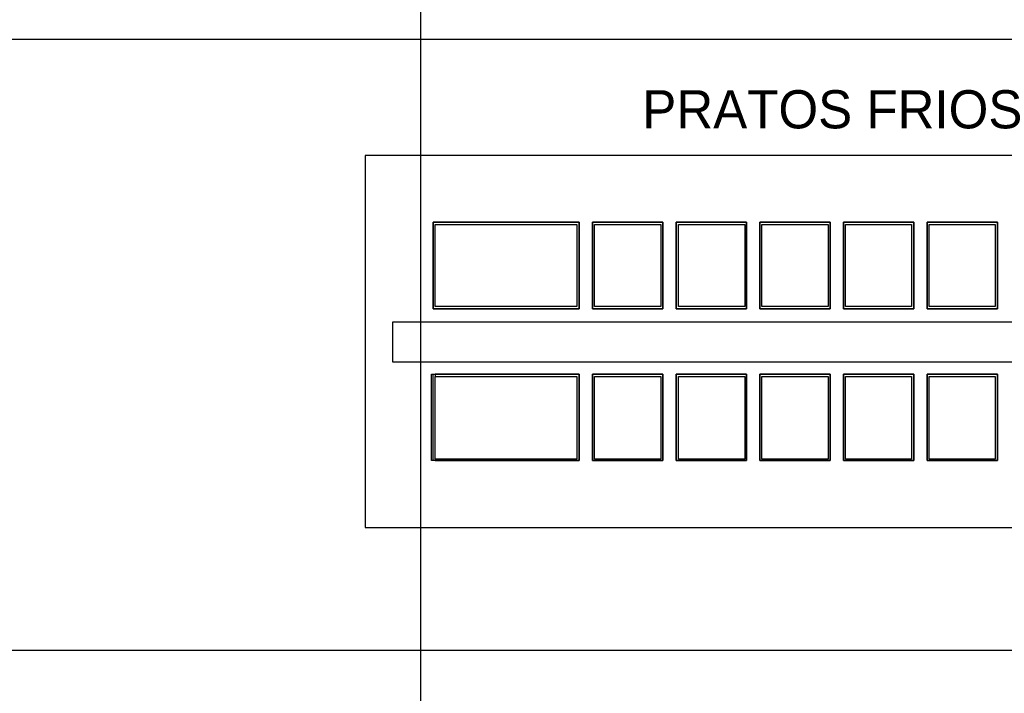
# Model space of a CAD drawing. Header units: millimetres. Extents: x 335 to 739275, y -1 to 84.
# Tile 62 of 71: x 392.15 to 397.07, y 27.09 to 30.45. Entities that reach past the tile are written whole.
import ezdxf

# ---------------------------------------------------------------- set-up
doc = ezdxf.new("R2010")
doc.units = ezdxf.units.MM
doc.header["$MEASUREMENT"] = 0
doc.styles.add('CenturyGothic', font='GOTHIC.TTF')

msp = doc.modelspace()

# ---------------------------------------------------------------- linework, layer by layer
at = {"color": 7}
for p, q in [((394.1557, 22.0327), (394.1557, 40.2757)), ((394.9467, 29.4377), (394.2177, 29.4377)), ((394.2177, 29.4377), (394.2177, 29.0057)), ((394.2267, 29.4267), (394.9357, 29.4267)), ((394.2267, 29.0167), (394.2267, 29.4267)), ((394.9357, 29.4267), (394.9357, 29.0167)), ((394.9467, 29.0057), (394.9467, 29.4377)), ((395.3647, 29.4377), (395.0127, 29.4377)), ((395.0127, 29.4377), (395.0127, 29.0057)), ((395.0227, 29.4267), (395.3537, 29.4267)), ((395.0227, 29.0167), (395.0227, 29.4267)), ((395.3537, 29.4267), (395.3537, 29.0167)), ((395.3647, 29.0057), (395.3647, 29.4377)), ((395.7817, 29.4377), (395.4317, 29.4377)), ((395.4317, 29.4377), (395.4317, 29.0057)), ((395.4427, 29.4267), (395.7737, 29.4267)), ((395.4427, 29.0167), (395.4427, 29.4267)), ((395.7737, 29.4267), (395.7737, 29.0167)), ((395.7817, 29.0057), (395.7817, 29.4377)), ((396.2007, 29.4377), (395.8487, 29.4377)), ((395.8487, 29.4377), (395.8487, 29.0057)), ((395.8587, 29.4267), (396.1907, 29.4267)), ((395.8587, 29.0167), (395.8587, 29.4267)), ((396.1907, 29.4267), (396.1907, 29.0167)), ((396.2007, 29.0057), (396.2007, 29.4377)), ((396.6177, 29.4377), (396.2667, 29.4377)), ((396.2667, 29.4377), (396.2667, 29.0057)), ((396.2767, 29.4267), (396.6067, 29.4267)), ((396.2767, 29.0167), (396.2767, 29.4267)), ((396.6067, 29.4267), (396.6067, 29.0167)), ((396.6177, 29.0057), (396.6177, 29.4377)), ((397.0357, 29.4377), (396.6847, 29.4377)), ((396.6847, 29.4377), (396.6847, 29.0057)), ((396.6947, 29.4267), (397.0247, 29.4267)), ((396.6947, 29.0167), (396.6947, 29.4267)), ((397.0247, 29.4267), (397.0247, 29.0167)), ((397.0357, 29.0057), (397.0357, 29.4377)), ((394.9357, 29.0167), (394.2267, 29.0167)), ((395.3537, 29.0167), (395.0227, 29.0167)), ((395.7737, 29.0167), (395.4427, 29.0167)), ((396.1907, 29.0167), (395.8587, 29.0167)), ((396.6067, 29.0167), (396.2767, 29.0167)), ((397.0247, 29.0167), (396.6947, 29.0167)), ((394.2177, 29.0057), (394.9467, 29.0057)), ((395.0127, 29.0057), (395.3647, 29.0057)), ((395.4317, 29.0057), (395.7817, 29.0057)), ((395.8487, 29.0057), (396.2007, 29.0057)), ((396.2667, 29.0057), (396.6177, 29.0057)), ((396.6847, 29.0057), (397.0357, 29.0057)), ((398.0707, 28.9397), (394.0147, 28.9397)), ((394.0147, 28.9397), (394.0147, 28.7417)), ((394.0147, 28.7417), (398.0707, 28.7417)), ((394.2177, 28.2477), (394.2177, 28.6787)), ((394.9467, 28.6787), (394.2267, 28.6787)), ((394.2267, 28.6787), (394.2267, 28.6677)), ((394.2267, 28.6677), (394.9357, 28.6677)), ((394.2267, 28.2557), (394.2267, 28.6677)), ((394.9357, 28.6677), (394.9357, 28.2557)), ((394.9467, 28.2477), (394.9467, 28.6787)), ((395.3647, 28.6787), (395.0127, 28.6787)), ((395.0127, 28.6787), (395.0127, 28.2477)), ((395.0227, 28.2557), (395.0227, 28.6677)), ((395.0227, 28.6677), (395.3537, 28.6677)), ((395.3537, 28.6677), (395.3537, 28.2557)), ((395.3647, 28.2477), (395.3647, 28.6787)), ((395.7817, 28.6787), (395.4317, 28.6787)), ((395.4317, 28.6787), (395.4317, 28.2477)), ((395.4427, 28.2557), (395.4427, 28.6677)), ((395.4427, 28.6677), (395.7737, 28.6677)), ((395.7737, 28.6677), (395.7737, 28.2557)), ((395.7817, 28.2477), (395.7817, 28.6787)), ((396.2007, 28.6787), (395.8487, 28.6787)), ((395.8487, 28.6787), (395.8487, 28.2477)), ((395.8587, 28.2557), (395.8587, 28.6677)), ((395.8587, 28.6677), (396.1907, 28.6677)), ((396.1907, 28.6677), (396.1907, 28.2557)), ((396.2007, 28.2477), (396.2007, 28.6787)), ((396.6177, 28.6787), (396.2667, 28.6787)), ((396.2667, 28.6787), (396.2667, 28.2477)), ((396.2767, 28.2557), (396.2767, 28.6677)), ((396.2767, 28.6677), (396.6067, 28.6677)), ((396.6067, 28.6677), (396.6067, 28.2557)), ((396.6177, 28.2477), (396.6177, 28.6787)), ((397.0357, 28.6787), (396.6847, 28.6787)), ((396.6847, 28.6787), (396.6847, 28.2477)), ((396.6947, 28.2557), (396.6947, 28.6677)), ((396.6947, 28.6677), (397.0247, 28.6677)), ((397.0247, 28.6677), (397.0247, 28.2557)), ((397.0357, 28.2477), (397.0357, 28.6787)), ((394.9357, 28.2557), (394.2267, 28.2557)), ((394.2267, 28.2557), (394.2267, 28.2477)), ((394.2267, 28.2477), (394.9467, 28.2477)), ((395.0127, 28.2477), (395.3647, 28.2477)), ((395.3537, 28.2557), (395.0227, 28.2557)), ((395.4317, 28.2477), (395.7817, 28.2477)), ((395.7737, 28.2557), (395.4427, 28.2557)), ((395.8487, 28.2477), (396.2007, 28.2477)), ((396.1907, 28.2557), (395.8587, 28.2557)), ((396.2667, 28.2477), (396.6177, 28.2477)), ((396.6067, 28.2557), (396.2767, 28.2557)), ((396.6847, 28.2477), (397.0357, 28.2477)), ((397.0247, 28.2557), (396.6947, 28.2557))]:
    msp.add_line(p, q, dxfattribs=at)
at = {"color": 7, "linetype": 'Continuous'}
for p, q in [((399.8487, 30.3507), (385.9227, 30.3507)), ((398.1907, 29.7717), (393.8787, 29.7717)), ((393.8787, 29.7717), (393.8787, 27.9137)), ((394.2177, 29.4377), (394.9467, 29.4377)), ((394.2177, 29.0057), (394.2177, 29.4377)), ((394.9467, 29.4377), (394.9467, 29.0057)), ((395.0127, 29.4377), (395.3647, 29.4377)), ((395.0127, 29.0057), (395.0127, 29.4377)), ((395.3647, 29.4377), (395.3647, 29.0057)), ((395.4317, 29.4377), (395.7817, 29.4377)), ((395.4317, 29.0057), (395.4317, 29.4377)), ((395.7817, 29.4377), (395.7817, 29.0057)), ((395.8487, 29.4377), (396.2007, 29.4377)), ((395.8487, 29.0057), (395.8487, 29.4377)), ((396.2007, 29.4377), (396.2007, 29.0057)), ((396.2667, 29.4377), (396.6177, 29.4377)), ((396.2667, 29.0057), (396.2667, 29.4377)), ((396.6177, 29.4377), (396.6177, 29.0057)), ((396.6847, 29.4377), (397.0357, 29.4377)), ((396.6847, 29.0057), (396.6847, 29.4377)), ((397.0357, 29.4377), (397.0357, 29.0057)), ((394.9467, 29.0057), (394.2177, 29.0057)), ((395.3647, 29.0057), (395.0127, 29.0057)), ((395.7817, 29.0057), (395.4317, 29.0057)), ((396.2007, 29.0057), (395.8487, 29.0057)), ((396.6177, 29.0057), (396.2667, 29.0057)), ((397.0357, 29.0057), (396.6847, 29.0057)), ((394.2087, 28.2477), (394.2087, 28.6787)), ((394.2087, 28.6787), (394.9467, 28.6787)), ((394.9467, 28.6787), (394.9467, 28.2477)), ((395.0127, 28.2477), (395.0127, 28.6787)), ((395.0127, 28.6787), (395.3647, 28.6787)), ((395.3647, 28.6787), (395.3647, 28.2477)), ((395.4317, 28.2477), (395.4317, 28.6787)), ((395.4317, 28.6787), (395.7817, 28.6787)), ((395.7817, 28.6787), (395.7817, 28.2477)), ((395.8487, 28.2477), (395.8487, 28.6787)), ((395.8487, 28.6787), (396.2007, 28.6787)), ((396.2007, 28.6787), (396.2007, 28.2477)), ((396.2667, 28.2477), (396.2667, 28.6787)), ((396.2667, 28.6787), (396.6177, 28.6787)), ((396.6177, 28.6787), (396.6177, 28.2477)), ((396.6847, 28.2477), (396.6847, 28.6787)), ((396.6847, 28.6787), (397.0357, 28.6787)), ((397.0357, 28.6787), (397.0357, 28.2477)), ((394.9467, 28.2477), (394.2087, 28.2477)), ((395.3647, 28.2477), (395.0127, 28.2477)), ((395.7817, 28.2477), (395.4317, 28.2477)), ((396.2007, 28.2477), (395.8487, 28.2477)), ((396.6177, 28.2477), (396.2667, 28.2477)), ((397.0357, 28.2477), (396.6847, 28.2477)), ((393.8787, 27.9137), (398.1907, 27.9137)), ((385.9227, 27.3007), (399.8487, 27.3007))]:
    msp.add_line(p, q, dxfattribs=at)

# ---------------------------------------------------------------- texts
at = {"color": 7, "insert": (395.2617, 29.9037), "char_height": 0.190662, "width": 3.330327, "attachment_point": 7, "line_spacing_factor": 0.798, "style": 'CenturyGothic'}
msp.add_mtext('PRATOS FRIOS', dxfattribs=at)

doc.saveas('drawing.dxf')
